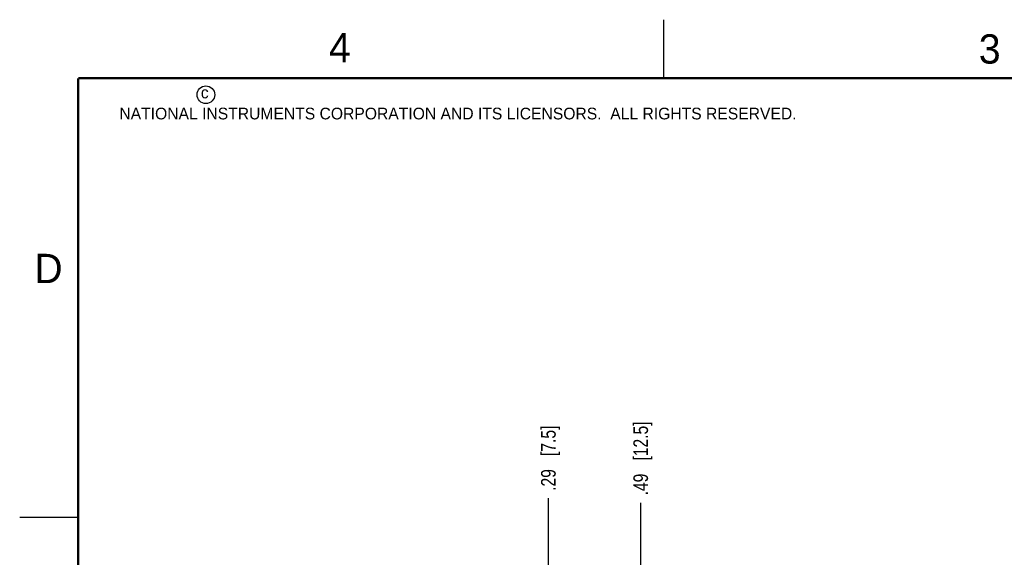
# Model space of a CAD drawing. Header units: inches. Extents: x 0 to 22, y 0 to 17.
# Tile 5 of 16: x 0 to 8.4, y 12.4 to 17. Entities that reach past the tile are written whole.
import ezdxf

# ---------------------------------------------------------------- set-up
doc = ezdxf.new("R2010")
doc.units = ezdxf.units.IN
doc.header["$LTSCALE"] = 1.21
doc.header["$MEASUREMENT"] = 0
doc.layers.get('0').update_dxf_attribs({"linetype": 'CONTINUOUS'})
doc.layers.add('DIMENSIONS', color=7, linetype='CONTINUOUS')
doc.styles.get("Standard").update_dxf_attribs({"font": 'txt', "width": 0.8})
doc.styles.add('TEXTSTYLE_2', font='txt')
doc.dimstyles.new('DIMSTYLE_3', dxfattribs={"dimtxt": 0.125, "dimasz": 0.18, "dimexe": 0.125, "dimexo": 0.0625, "dimgap": 0.03125, "dimtad": 0, "dimtih": 1, "dimtoh": 1, "dimzin": 4, "dimdsep": 46, "dimtxsty": 'STANDARD', "dimblk": '_FILLED', "dimblk1": '_FILLED', "dimblk2": '_FILLED', "dimcen": 0.09, "dimadec": 0, "dimazin": 0, "dimtp": 0.001, "dimtm": 0.001, "dimtfac": 1, "dimtofl": 0, "dimtmove": 0, "dimatfit": 3, "dimldrblk": '_FILLED', "dimfxl": 1, "dimtolj": 1, "dimtzin": 4, "dimarcsym": 0})

# ---------------------------------------------------------------- blocks, each defined once
blk = doc.blocks.new('*D13')
at = {"layer": 'DIMENSIONS', "color": 2, "linetype": 'CONTINUOUS'}
blk.add_line((5.3011, 12.2489), (5.3011, 12.8739), dxfattribs=at)
at = {"layer": 'DIMENSIONS', "color": 2, "linetype": 'CONTINUOUS', "insert": (5.2386, 12.9364), "char_height": 0.125, "width": 1.025, "attachment_point": 1, "rotation": 90, "line_spacing_factor": 0.9}
blk.add_mtext('.49{\\Ftxt.shx;\\W1.000000;\\H0.125000; }[12.5]', dxfattribs=at)
blk = doc.blocks.new('_FILLED')
at = {"color": 0, "linetype": 'BYBLOCK'}
blk.add_solid([(0, 0), (-1, 0.174), (-1, -0.174)], dxfattribs=at)
blk = doc.blocks.new('*D14')
at = {"layer": 'DIMENSIONS', "color": 2, "linetype": 'CONTINUOUS'}
blk.add_line((4.5131, 12.2489), (4.5131, 12.9129), dxfattribs=at)
at = {"layer": 'DIMENSIONS', "color": 2, "linetype": 'CONTINUOUS', "insert": (4.4506, 12.9754), "char_height": 0.125, "width": 0.925, "attachment_point": 1, "rotation": 90, "line_spacing_factor": 0.9}
blk.add_mtext('.29{\\Ftxt.shx;\\W1.000000;\\H0.125000; }[7.5]', dxfattribs=at)

msp = doc.modelspace()

# ---------------------------------------------------------------- linework, layer by layer
at = {"color": 2, "linetype": 'CONTINUOUS'}
for p, q in [((5.5, 16.5), (5.5, 17)), ((0, 12.75), (0.5, 12.75))]:
    msp.add_line(p, q, dxfattribs=at)
at = {"color": 7, "linetype": 'CONTINUOUS', "const_width": 0.02}
for points in [[(0.5, 16.5), (0.5, 0.5)], [(21.5, 16.5), (0.5, 16.5)]]:
    msp.add_lwpolyline(points, dxfattribs=at)
at = {"color": 2, "linetype": 'CONTINUOUS'}
msp.add_circle((1.5893, 16.359), 0.0754, dxfattribs=at)

# ---------------------------------------------------------------- texts
at = {"color": 2, "linetype": 'CONTINUOUS', "attachment_point": 1, "line_spacing_factor": 0.9, "style": 'TEXTSTYLE_2'}
for s, insert, char_height, width in [('4', (2.64, 16.8869), 0.25, 0.25), ('3', (8.1875, 16.875), 0.25, 0.25), ('c', (1.5463, 16.428), 0.1, 0.1), ('NATIONAL INSTRUMENTS CORPORATION AND ITS LICENSORS.  ALL RIGHTS RESERVED.', (0.851, 16.2482), 0.1, 7.3), ('D', (0.125, 15), 0.25, 0.25)]:
    msp.add_mtext(s, dxfattribs=dict(at, insert=insert, char_height=char_height, width=width))

# ---------------------------------------------------------------- dimensions: what is measured, and where the dimension line sits
at = {"layer": 'DIMENSIONS', "color": 2, "linetype": 'CONTINUOUS'}
for feature_location, offset, picture, middle in [((5.3011, 12.2489), (0, 0.625), '*D13', (5.3011, 13.4489)), ((4.5131, 12.2489), (0, 0.664), '*D14', (4.5131, 13.4379))]:
    dim = msp.add_ordinate_dim(feature_location=feature_location, offset=offset, dtype=1, origin=(4.8071, 12.1864), dimstyle='DIMSTYLE_3', dxfattribs=at)
    dim.commit()
    dim.dimension.update_dxf_attribs({"geometry": picture, "text_midpoint": middle})

doc.saveas('drawing.dxf')
